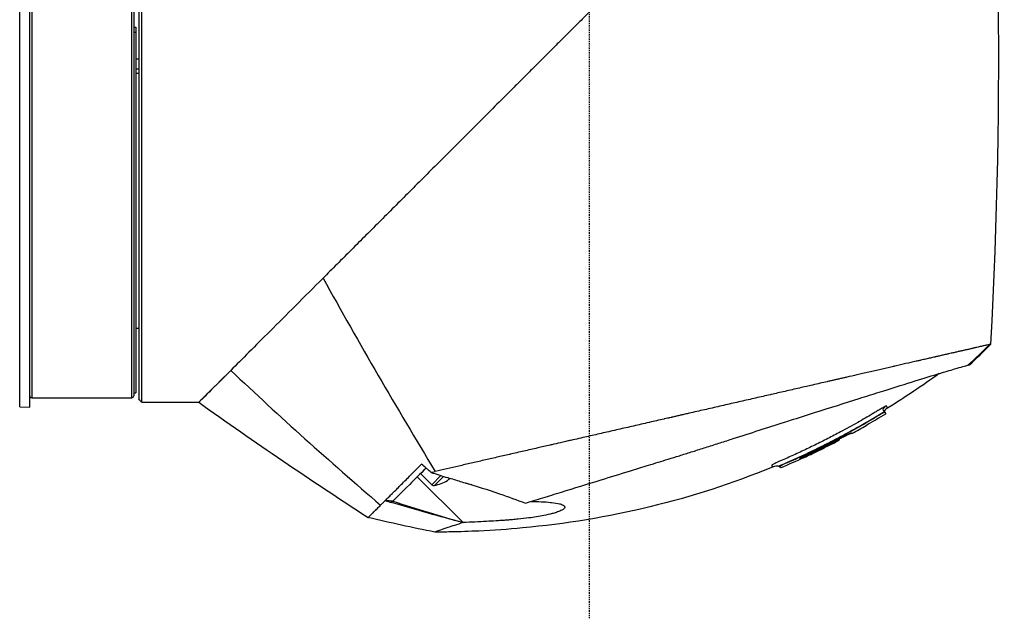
# Model space of a CAD drawing. Header units: millimetres. Extents: x 0 to 4378, y 0 to 2376.
# Tile 77 of 256: x 322 to 420, y 1567 to 1627. Entities that reach past the tile are written whole.
import ezdxf

# ---------------------------------------------------------------- set-up
doc = ezdxf.new("R2010")
doc.units = ezdxf.units.MM
doc.header["$LTSCALE"] = 0.2
doc.linetypes.add('CENTER2', pattern=[1.125, 0.75, -0.125, 0.125, -0.125])
doc.layers.add('02_Center Line', color=1, linetype='CENTER2')

# ---------------------------------------------------------------- blocks, each defined once
blk = doc.blocks.new('Blk$A23N0-7P24N')
for p, q in [((53.83, 953.05), (53.83, 1031.95)), ((54.83, 953.024), (54.83, 1031.976)), ((55.03, 1031.047), (55.03, 953.953)), ((65.03, 953.953), (65.03, 992.502)), ((65.23, 992.503), (65.23, 954.15)), ((65.73, 992.502), (65.73, 953.802)), ((66.03, 953.503), (66.03, 992.5)), ((65.23, 991), (65.43, 991)), ((65.43, 991), (65.43, 990.473)), ((65.43, 990.473), (65.23, 990.473)), ((65.43, 990.473), (65.43, 954.453)), ((65.43, 987.835), (65.73, 987.835)), ((65.43, 986.835), (65.73, 986.835)), ((65.73, 986.371), (65.43, 986.371)), ((65.43, 960.9), (65.73, 960.9)), ((74.92, 956.69), (71.73, 953.5)), ((65.23, 954.453), (65.43, 954.453)), ((54.83, 954.15), (54.83, 954.15)), ((55.03, 953.953), (65.03, 953.953)), ((65.23, 954.15), (65.23, 954.15)), ((66.03, 953.503), (68.73, 953.503)), ((68.73, 953.5), (68.73, 953.503)), ((68.73, 953.5), (71.73, 953.5)), ((53.83, 953.05), (54.83, 953.024)), ((140.232, 952.567), (140.233, 952.566)), ((140.232, 952.566), (140.266, 952.533)), ((140.233, 952.567), (140.266, 952.533)), ((140.266, 952.533), (140.266, 952.533)), ((135.689, 949.816), (135.69, 949.816)), ((104.865, 948.769), (104.865, 948.769)), ((104.865, 948.769), (104.865, 948.769)), ((105.314, 948.872), (105.314, 948.872)), ((101.69, 948.042), (101.691, 948.042)), ((96.639, 946.884), (96.64, 946.884)), ((97.074, 946.983), (97.074, 946.983)), ((98.124, 947.224), (98.124, 947.224)), ((129.81, 947.12), (129.762, 947.168)), ((129.88, 946.942), (129.832, 946.99)), ((98.133, 941.477), (93.558, 946.052)), ((95.01, 945.254), (93.885, 946.379)), ((95.01, 945.254), (95.926, 946.17)), ((95.27, 945.179), (96.18, 946.089)), ((96.572, 945.672), (96.705, 945.805)), ((96.705, 945.805), (96.795, 945.895)), ((90.354, 943.678), (90.354, 943.678)), ((91.118, 943.612), (91.118, 943.613)), ((91.118, 943.612), (91.118, 943.612)), ((98.134, 941.477), (98.133, 941.477)), ((98.134, 941.477), (98.133, 941.477))]:
    blk.add_line(p, q)
for centre, radius, start, end in [((111.895, 997.396), 54.489, 312.52119, 315.66089), ((55.03, 954.153), 0.2, 180.93128, 269.99764), ((65.03, 954.153), 0.2, 270.00236, 359.06872), ((138.381, 951.295), 0.111, 283.59471, 294.03018), ((94.168, 950.056), 5, 282.73147, 298.74049), ((95.208, 945.452), 0.28, 225.0007, 282.73147)]:
    blk.add_arc(centre, radius, start, end)
for centre, major_axis, ratio, start_param, end_param in [((-1142.208, 484.439), (-1240.381, -714.851), 0.515016, 2.818308, 2.907382), ((339.403, 1158.428), (138.941, -402.765), 0.733701, 4.946287, 4.999545), ((116.408, 992.718), (37.137, 35.832), 0.928375, 4.683112, 4.740828), ((352.242, 1275.863), (94.123, -424.671), 0.957702, 5.329188, 5.37619), ((336.052, 1323.727), (-374.415, 260.972), 0.996733, 1.559527, 1.604394), ((136.932, 950.538), (-0.105, -0.042), 0.999378, 1.164815, 1.570796), ((98.041, 1021.54), (-77.514, -23.711), 1, 1.703746, 1.753444), ((135.391, 949.712), (0.0462, -0.0887), 0.000253, 0.034601, 1.270082), ((135.574, 949.767), (-0.0966, -0.0799), 0.974264, 2.815419, 2.840637), ((94.495, 989.851), (-133.977, -141.894), 0.152694, 1.38463, 1.385581)]:
    blk.add_ellipse(centre, major_axis=major_axis, ratio=ratio, start_param=start_param, end_param=end_param)
for points, knots in [([(110.73, 992.5), (110.595, 992.365), (110.461, 992.231), (110.189, 991.959), (110.052, 991.822), (109.64, 991.41), (109.366, 991.136), (108.817, 990.587), (108.543, 990.313), (107.994, 989.765), (107.721, 989.491), (107.173, 988.943), (106.899, 988.669), (106.352, 988.122), (106.078, 987.848), (105.532, 987.302), (105.259, 987.029), (104.713, 986.483), (104.44, 986.21), (103.896, 985.666), (103.623, 985.393), (103.08, 984.85), (102.808, 984.578), (101.994, 983.764), (101.453, 983.223), (99.833, 981.604), (98.76, 980.531), (97.164, 978.934), (96.633, 978.403), (95.578, 977.348), (95.053, 976.823), (94.009, 975.779), (93.489, 975.259), (92.457, 974.227), (91.944, 973.714), (90.926, 972.696), (90.421, 972.191), (89.418, 971.188), (88.922, 970.692), (87.937, 969.707), (87.45, 969.22), (86.485, 968.255), (86.008, 967.778), (85.066, 966.837), (84.601, 966.371), (84.143, 965.913)], [0.653156, 0.653156, 0.653156, 0.653156, 0.6581633, 0.6581633, 0.6632653, 0.6632653, 0.6734694, 0.6734694, 0.6836735, 0.6836735, 0.6938776, 0.6938776, 0.7040816, 0.7040816, 0.7142857, 0.7142857, 0.7244898, 0.7244898, 0.7346939, 0.7346939, 0.744898, 0.744898, 0.755102, 0.755102, 0.7755102, 0.7755102, 0.8163265, 0.8163265, 0.8367347, 0.8367347, 0.8571429, 0.8571429, 0.877551, 0.877551, 0.8979592, 0.8979592, 0.9183673, 0.9183673, 0.9387755, 0.9387755, 0.9591837, 0.9591837, 0.9795918, 0.9795918, 1, 1, 1, 1]), ([(84.143, 965.913), (82.243, 964.014), (80.456, 962.226), (77.357, 959.127), (76.022, 957.792), (74.92, 956.69)], [0, 0, 0, 0, 0.965184, 0.965184, 1.865401, 1.865401, 1.865401, 1.865401]), ([(150.716, 959.274), (150.708, 959.272), (150.7, 959.27), (150.691, 959.268), (150.631, 959.255), (150.557, 959.238), (150.472, 959.218), (150.428, 959.208), (150.382, 959.198), (150.332, 959.186), (150.282, 959.175), (150.23, 959.163), (150.174, 959.15), (150.117, 959.137), (150.058, 959.124), (149.996, 959.109), (149.951, 959.099), (149.904, 959.088), (149.856, 959.077), (149.838, 959.073), (149.819, 959.069), (149.8, 959.065), (149.732, 959.049), (149.66, 959.032), (149.586, 959.016), (149.512, 958.998), (149.434, 958.981), (149.354, 958.962), (149.314, 958.953), (149.273, 958.944), (149.232, 958.934), (149.22, 958.932), (149.209, 958.929), (149.197, 958.926), (149.167, 958.919), (149.136, 958.912), (149.105, 958.905), (149.062, 958.895), (149.018, 958.885), (148.974, 958.875), (148.93, 958.865), (148.885, 958.855), (148.839, 958.844), (148.832, 958.843), (148.825, 958.841), (148.818, 958.839), (148.752, 958.824), (148.685, 958.809), (148.617, 958.793), (148.598, 958.789), (148.577, 958.784), (148.556, 958.779), (148.503, 958.767), (148.449, 958.755), (148.409, 958.746), (148.36, 958.734), (148.309, 958.723), (148.256, 958.711), (148.156, 958.688), (148.051, 958.664), (147.939, 958.638), (147.834, 958.614), (147.723, 958.588), (147.606, 958.562), (147.494, 958.536), (147.378, 958.51), (147.256, 958.482), (147.139, 958.455), (147.017, 958.427), (146.889, 958.398), (146.807, 958.379), (146.722, 958.359), (146.635, 958.339), (146.593, 958.33), (146.55, 958.32), (146.507, 958.31), (146.38, 958.281), (146.247, 958.25), (146.109, 958.219), (145.976, 958.188), (145.838, 958.157), (145.695, 958.124), (145.585, 958.099), (145.471, 958.073), (145.354, 958.046), (145.325, 958.039), (145.295, 958.032), (145.265, 958.025), (145.122, 957.993), (144.974, 957.959), (144.821, 957.924), (144.747, 957.907), (144.672, 957.889), (144.595, 957.872), (144.517, 957.854), (144.439, 957.836), (144.361, 957.818), (144.284, 957.8), (144.205, 957.783), (144.125, 957.764), (144.048, 957.746), (143.969, 957.728), (143.886, 957.709), (143.841, 957.699), (143.796, 957.689), (143.749, 957.678), (143.632, 957.651), (143.514, 957.624), (143.396, 957.597), (143.056, 957.519), (142.714, 957.441), (142.375, 957.363), (142.197, 957.322), (142.02, 957.282), (141.843, 957.241), (141.752, 957.22), (141.662, 957.2), (141.572, 957.179), (141.48, 957.158), (141.389, 957.137), (141.298, 957.116), (141.252, 957.106), (141.205, 957.095), (141.159, 957.085), (141.113, 957.074), (141.067, 957.063), (141.02, 957.053), (140.926, 957.031), (140.832, 957.01), (140.739, 956.988), (140.644, 956.967), (140.549, 956.945), (140.455, 956.923), (140.359, 956.901), (140.263, 956.879), (140.168, 956.857), (140.07, 956.835), (139.974, 956.813), (139.877, 956.791), (139.779, 956.768), (139.681, 956.746), (139.584, 956.724), (139.382, 956.677), (139.183, 956.632), (138.987, 956.587), (138.562, 956.489), (138.151, 956.395), (137.759, 956.306), (137.396, 956.222), (137.048, 956.143), (136.719, 956.067), (136.64, 956.049), (136.563, 956.031), (136.487, 956.014), (136.377, 955.989), (136.268, 955.964), (136.162, 955.94), (136.062, 955.917), (135.968, 955.895), (135.835, 955.865), (135.736, 955.842), (135.623, 955.816), (135.505, 955.789), (135.396, 955.764), (135.283, 955.738), (135.173, 955.713), (135.059, 955.687), (134.95, 955.662), (134.839, 955.636), (134.727, 955.611), (134.615, 955.585), (134.502, 955.559), (134.276, 955.507), (134.049, 955.455), (133.822, 955.403), (133.562, 955.344), (133.301, 955.284), (133.04, 955.224), (132.838, 955.178), (132.637, 955.132), (132.436, 955.086), (132.201, 955.032), (131.966, 954.978), (131.731, 954.924), (131.493, 954.87), (131.256, 954.815), (131.018, 954.761), (130.779, 954.706), (130.539, 954.651), (130.299, 954.596), (130.058, 954.541), (129.816, 954.485), (129.573, 954.43), (129.365, 954.382), (129.157, 954.334), (128.948, 954.287), (128.912, 954.278), (128.877, 954.27), (128.841, 954.262), (128.597, 954.206), (128.351, 954.15), (128.104, 954.093), (127.614, 953.981), (127.117, 953.867), (126.614, 953.752), (126.118, 953.638), (125.615, 953.523), (125.107, 953.407), (124.606, 953.292), (124.099, 953.176), (123.588, 953.058), (123.083, 952.943), (122.572, 952.826), (122.058, 952.708), (121.551, 952.592), (121.039, 952.474), (120.523, 952.356), (120.378, 952.323), (120.232, 952.29), (120.086, 952.256), (119.976, 952.231), (119.865, 952.205), (119.755, 952.18), (119.627, 952.151), (119.499, 952.121), (119.37, 952.092), (119.242, 952.063), (119.114, 952.033), (118.986, 952.004), (118.961, 951.998), (118.936, 951.993), (118.912, 951.987), (118.751, 951.95), (118.675, 951.933), (118.601, 951.916), (118.585, 951.912), (118.569, 951.908), (118.551, 951.905), (118.458, 951.883), (118.359, 951.861), (118.255, 951.837), (118.243, 951.834), (118.23, 951.831), (118.217, 951.828), (117.987, 951.775), (117.731, 951.717), (117.449, 951.652), (117.231, 951.602), (116.997, 951.548), (116.748, 951.491), (116.726, 951.486), (116.704, 951.481), (116.683, 951.476), (116.441, 951.421), (116.186, 951.363), (115.918, 951.301), (115.675, 951.245), (115.421, 951.187), (115.155, 951.126), (114.911, 951.07), (114.658, 951.012), (114.394, 950.952), (114.15, 950.896), (113.898, 950.838), (113.636, 950.778), (113.393, 950.722), (113.141, 950.665), (112.881, 950.605), (112.639, 950.55), (112.388, 950.492), (112.13, 950.433), (111.886, 950.377), (111.637, 950.32), (111.383, 950.262), (110.906, 950.153), (110.412, 950.04), (109.902, 949.923), (109.635, 949.861), (109.363, 949.799), (109.087, 949.736), (108.95, 949.704), (108.811, 949.673), (108.672, 949.641), (108.533, 949.609), (108.475, 949.596), (108.387, 949.576), (108.212, 949.536), (108.038, 949.496), (107.864, 949.456), (107.575, 949.39), (107.288, 949.324), (107.001, 949.259), (106.942, 949.245), (106.883, 949.231), (106.824, 949.218), (106.409, 949.123), (105.997, 949.028), (105.586, 948.935), (105.12, 948.828), (104.657, 948.722), (104.198, 948.616), (103.74, 948.512), (103.287, 948.408), (102.837, 948.305), (102.815, 948.3), (102.794, 948.295), (102.772, 948.29), (102.346, 948.192), (101.925, 948.096), (101.506, 948), (101.069, 947.899), (100.636, 947.8), (100.207, 947.702), (99.78, 947.604), (99.357, 947.507), (98.939, 947.411), (98.523, 947.316), (98.112, 947.221), (97.706, 947.128), (97.301, 947.036), (96.902, 946.944), (96.508, 946.854), (96.115, 946.764), (95.727, 946.675), (95.346, 946.587)], [0, 0, 0, 0, 0.0029583, 0.0029583, 0.0029583, 0.0235019, 0.0235019, 0.0235019, 0.0338791, 0.0338791, 0.0338791, 0.0443267, 0.0443267, 0.0443267, 0.0548446, 0.0548446, 0.0548446, 0.0625, 0.0625, 0.0625, 0.0654329, 0.0654329, 0.0654329, 0.076095, 0.076095, 0.076095, 0.0868338, 0.0868338, 0.0868338, 0.0922326, 0.0922326, 0.0922326, 0.09375, 0.09375, 0.09375, 0.097651, 0.097651, 0.097651, 0.1030884, 0.1030884, 0.1030884, 0.1085459, 0.1085459, 0.1085459, 0.109375, 0.109375, 0.109375, 0.1171875, 0.1171875, 0.1171875, 0.1194298, 0.1194298, 0.1194298, 0.125, 0.125, 0.125, 0.1319413, 0.1319413, 0.1319413, 0.1450515, 0.1450515, 0.1450515, 0.1574062, 0.1574062, 0.1574062, 0.1691221, 0.1691221, 0.1691221, 0.1802884, 0.1802884, 0.1802884, 0.1875, 0.1875, 0.1875, 0.1909755, 0.1909755, 0.1909755, 0.2012384, 0.2012384, 0.2012384, 0.2111247, 0.2111247, 0.2111247, 0.21875, 0.21875, 0.21875, 0.2206739, 0.2206739, 0.2206739, 0.2299151, 0.2299151, 0.2299151, 0.234375, 0.234375, 0.234375, 0.2389443, 0.2389443, 0.2389443, 0.2434158, 0.2434158, 0.2434158, 0.2477004, 0.2477004, 0.2477004, 0.25, 0.25, 0.25, 0.2557793, 0.2557793, 0.2557793, 0.2725112, 0.2725112, 0.2725112, 0.2812662, 0.2812662, 0.2812662, 0.285753, 0.285753, 0.285753, 0.2903181, 0.2903181, 0.2903181, 0.2926314, 0.2926314, 0.2926314, 0.294966, 0.294966, 0.294966, 0.2997017, 0.2997017, 0.2997017, 0.3045308, 0.3045308, 0.3045308, 0.3094593, 0.3094593, 0.3094593, 0.3144942, 0.3144942, 0.3144942, 0.319643, 0.319643, 0.319643, 0.3303181, 0.3303181, 0.3303181, 0.353505, 0.353505, 0.353505, 0.375, 0.375, 0.375, 0.3801112, 0.3801112, 0.3801112, 0.3875301, 0.3875301, 0.3875301, 0.3945603, 0.3945603, 0.3945603, 0.3998287, 0.3998287, 0.3998287, 0.4047446, 0.4047446, 0.4047446, 0.4098833, 0.4098833, 0.4098833, 0.4150718, 0.4150718, 0.4150718, 0.4255232, 0.4255232, 0.4255232, 0.4375, 0.4375, 0.4375, 0.4467433, 0.4467433, 0.4467433, 0.4575446, 0.4575446, 0.4575446, 0.4684572, 0.4684572, 0.4684572, 0.479457, 0.479457, 0.479457, 0.4905176, 0.4905176, 0.4905176, 0.5, 0.5, 0.5, 0.5016101, 0.5016101, 0.5016101, 0.5126585, 0.5126585, 0.5126585, 0.5345244, 0.5345244, 0.5345244, 0.5560934, 0.5560934, 0.5560934, 0.5773782, 0.5773782, 0.5773782, 0.5983907, 0.5983907, 0.5983907, 0.6191418, 0.6191418, 0.6191418, 0.625, 0.625, 0.625, 0.6294229, 0.6294229, 0.6294229, 0.6345403, 0.6345403, 0.6345403, 0.639641, 0.639641, 0.639641, 0.640625, 0.640625, 0.640625, 0.646999, 0.646999, 0.646999, 0.6484375, 0.6484375, 0.6484375, 0.65625, 0.65625, 0.65625, 0.6572024, 0.6572024, 0.6572024, 0.6742621, 0.6742621, 0.6742621, 0.6875, 0.6875, 0.6875, 0.6886427, 0.6886427, 0.6886427, 0.7013561, 0.7013561, 0.7013561, 0.7128406, 0.7128406, 0.7128406, 0.7233333, 0.7233333, 0.7233333, 0.7330091, 0.7330091, 0.7330091, 0.7420006, 0.7420006, 0.7420006, 0.7504104, 0.7504104, 0.7504104, 0.7583883, 0.7583883, 0.7583883, 0.7733901, 0.7733901, 0.7733901, 0.78125, 0.78125, 0.78125, 0.7851562, 0.7851562, 0.7851562, 0.7890625, 0.7890625, 0.7890625, 0.796875, 0.796875, 0.796875, 0.8098264, 0.8098264, 0.8098264, 0.8125, 0.8125, 0.8125, 0.8312976, 0.8312976, 0.8312976, 0.8526789, 0.8526789, 0.8526789, 0.8739722, 0.8739722, 0.8739722, 0.875, 0.875, 0.875, 0.8951775, 0.8951775, 0.8951775, 0.9162962, 0.9162962, 0.9162962, 0.9373332, 0.9373332, 0.9373332, 0.9582931, 0.9582931, 0.9582931, 0.9791806, 0.9791806, 0.9791806, 1, 1, 1, 1]), ([(150.716, 959.274), (150.735, 959.279), (150.753, 959.284), (150.768, 959.288), (150.79, 959.294), (150.809, 959.299), (150.824, 959.304), (150.839, 959.308), (150.85, 959.311), (150.857, 959.313), (150.865, 959.316), (150.869, 959.317), (150.869, 959.317)], [0.0000034, 0.0000034, 0.0000034, 0.0000034, 0.1913145, 0.1913145, 0.1913145, 0.4608763, 0.4608763, 0.4608763, 0.7304382, 0.7304382, 0.7304382, 1, 1, 1, 1]), ([(74.92, 956.69), (73.898, 955.668), (73.085, 954.855), (72.005, 953.775), (71.73, 953.5), (71.73, 953.5)], [0, 0, 0, 0, 0.832441, 0.832441, 1.636134, 1.636134, 1.636134, 1.636134]), ([(104.36, 943.41), (104.639, 943.496), (104.925, 943.585), (105.505, 943.764), (105.801, 943.855), (106.7, 944.134), (107.319, 944.325), (109.224, 944.914), (110.56, 945.326), (112.862, 946.037), (113.804, 946.328), (115.312, 946.794), (115.87, 946.966), (117.069, 947.336), (117.715, 947.535), (118.728, 947.849), (119.099, 947.963), (119.654, 948.135), (119.843, 948.194), (120.433, 948.378), (120.836, 948.504), (121.668, 948.765), (122.099, 948.902), (122.968, 949.178), (123.404, 949.317), (124.267, 949.594), (124.697, 949.733), (126.87, 950.432), (128.579, 950.98), (130.441, 951.574), (130.645, 951.639), (131.66, 951.962), (132.457, 952.216), (134.808, 952.964), (136.31, 953.44), (138.059, 953.992), (138.396, 954.099), (138.889, 954.254), (139.051, 954.305), (139.54, 954.459), (139.868, 954.562), (140.32, 954.704), (140.463, 954.749), (142.829, 955.49), (144.662, 956.058), (146.191, 956.518), (146.353, 956.567), (146.778, 956.694), (147.025, 956.766), (147.58, 956.928), (147.86, 957.007), (148.305, 957.13), (148.47, 957.174), (148.569, 957.206)], [0.000085, 0.000085, 0.000085, 0.000085, 0.1171, 0.1171, 0.234309, 0.234309, 0.468738, 0.468738, 0.937843, 0.937843, 1.250867, 1.250867, 1.430818, 1.430818, 1.647159, 1.647159, 1.768636, 1.768636, 1.831298, 1.831298, 1.965652, 1.965652, 2.108441, 2.108441, 2.254297, 2.254297, 2.39965, 2.39965, 2.991052, 2.991052, 3.063737, 3.063737, 3.354326, 3.354326, 3.938967, 3.938967, 4.081385, 4.081385, 4.151443, 4.151443, 4.294438, 4.294438, 4.363906, 4.363906, 5.442802, 5.442802, 5.577409, 5.577409, 5.813343, 5.813343, 6.168091, 6.168091, 6.521661, 6.521661, 6.521661, 6.521661]), ([(148.722, 957.237), (148.722, 957.236), (148.709, 957.233), (148.659, 957.222), (148.624, 957.213), (148.584, 957.208)], [0.0009307, 0.0009307, 0.0009307, 0.0009307, 0.1473353, 0.1473353, 0.2790909, 0.2790909, 0.2790909, 0.2790909]), ([(66.03, 953.503), (66.029, 953.504), (66.028, 953.505), (66.027, 953.506), (65.963, 953.57), (65.894, 953.639), (65.794, 953.738), (65.761, 953.771), (65.73, 953.802)], [-0.00045261, -0.00045261, -0.00045261, -0.00045261, 0, 0, 0, 0.0270115, 0.0270115, 0.04126498, 0.04126498, 0.04126498, 0.04126498]), ([(139.73, 952.758), (139.71, 952.745), (139.689, 952.733), (139.639, 952.702), (139.608, 952.684), (139.518, 952.629), (139.457, 952.592), (139.275, 952.483), (139.154, 952.41), (138.546, 952.048), (138.056, 951.764), (136.993, 951.161), (136, 950.614), (134.582, 949.871), (133.284, 949.22), (132.416, 948.805), (131.543, 948.397), (131.105, 948.197), (130.445, 947.903), (130.224, 947.806), (129.948, 947.686), (129.893, 947.662), (129.783, 947.614), (129.727, 947.59), (129.578, 947.525), (129.471, 947.476), (129.373, 947.43), (129.36, 947.424)], [0.020131, 0.020131, 0.020131, 0.020131, 0.0217716, 0.0217716, 0.0241907, 0.0241907, 0.0290289, 0.0290289, 0.0387051, 0.0387051, 0.0774103, 0.0774103, 0.1223109, 0.1548206, 0.1873303, 0.21984, 0.21984, 0.2523497, 0.2523497, 0.2686046, 0.2686046, 0.2726683, 0.2726683, 0.276732, 0.276732, 0.2837049, 0.2848594, 0.2848594, 0.2848594, 0.2848594]), ([(130.059, 947.271), (131.776, 947.993), (133.458, 948.791), (136.769, 950.505), (138.395, 951.42), (139.983, 952.41)], [-1.123049, -1.123049, -1.123049, -1.123049, -0.564293, -0.564293, -0.00297, -0.00297, -0.00297, -0.00297]), ([(135.484, 949.883), (135.679, 949.985), (135.873, 950.088), (136.067, 950.192), (136.613, 950.484), (137.153, 950.782), (137.692, 951.086), (138.155, 951.348), (138.616, 951.614), (139.075, 951.885), (139.19, 951.953), (139.304, 952.021), (139.418, 952.09), (139.475, 952.124), (139.533, 952.158), (139.59, 952.192), (139.618, 952.209), (139.647, 952.227), (139.675, 952.244), (139.704, 952.261), (139.732, 952.278), (139.761, 952.295), (139.818, 952.33), (139.875, 952.365), (139.932, 952.399), (139.946, 952.407), (139.96, 952.415), (139.983, 952.41)], [0.5418395, 0.5418395, 0.5418395, 0.5418395, 0.6003071, 0.6003071, 0.6003071, 0.7649781, 0.7649781, 0.7649781, 0.9069275, 0.9069275, 0.9069275, 0.9424149, 0.9424149, 0.9424149, 0.9601586, 0.9601586, 0.9601586, 0.9690304, 0.9690304, 0.9690304, 0.9779023, 0.9779023, 0.9779023, 0.995646, 0.995646, 0.995646, 1, 1, 1, 1]), ([(140.356, 953.097), (140.341, 953.09), (140.324, 953.083), (140.287, 953.065), (140.267, 953.056), (140.203, 953.024), (140.155, 952.999), (140.077, 952.957), (140.05, 952.942), (139.995, 952.912), (139.967, 952.896), (139.88, 952.846), (139.82, 952.811), (139.75, 952.769), (139.74, 952.764), (139.73, 952.758)], [0, 0, 0, 0, 0.00241907, 0.00241907, 0.00483814, 0.00483814, 0.00967629, 0.00967629, 0.01209536, 0.01209536, 0.01451443, 0.01451443, 0.01935257, 0.01935257, 0.02013105, 0.02013105, 0.02013105, 0.02013105]), ([(139.983, 952.41), (140.004, 952.4), (140.015, 952.406), (140.044, 952.424), (140.063, 952.434), (140.098, 952.455), (140.115, 952.464), (140.148, 952.482), (140.164, 952.491), (140.193, 952.506), (140.207, 952.512), (140.232, 952.524), (140.243, 952.528), (140.26, 952.534), (140.265, 952.534), (140.266, 952.533)], [-0.04761423, -0.04761423, -0.04761423, -0.04761423, -0.04373882, -0.04373882, -0.03722901, -0.03722901, -0.0308253, -0.0308253, -0.02397522, -0.02397522, -0.01710589, -0.01710589, -0.00899099, -0.00899099, -0.0000103, -0.0000103, -0.0000103, -0.0000103]), ([(140.136, 952.728), (140.138, 952.71), (140.139, 952.712), (140.144, 952.692), (140.148, 952.68), (140.157, 952.661), (140.161, 952.653), (140.17, 952.637), (140.174, 952.631), (140.178, 952.625), (140.179, 952.624), (140.18, 952.623)], [0.53294687, 0.53294687, 0.53294687, 0.53294687, 0.53649303, 0.53649303, 0.54182978, 0.54182978, 0.54684597, 0.54684597, 0.55419416, 0.55419416, 0.55803962, 0.55803962, 0.55803962, 0.55803962]), ([(140.183, 952.618), (140.184, 952.617), (140.185, 952.616), (140.186, 952.615), (140.186, 952.615), (140.187, 952.613), (140.188, 952.613), (140.19, 952.61), (140.191, 952.609), (140.193, 952.607), (140.194, 952.606), (140.195, 952.604), (140.197, 952.602), (140.2, 952.599), (140.201, 952.597), (140.206, 952.593), (140.209, 952.59), (140.218, 952.58), (140.224, 952.573), (140.231, 952.567)], [0, 0, 0, 0, 0.00147359, 0.00147359, 0.00345446, 0.00345446, 0.00642925, 0.00642925, 0.00744408, 0.00744408, 0.00794283, 0.00794283, 0.00859463, 0.00859463, 0.00932768, 0.00932768, 0.01061078, 0.01061078, 0.01338462, 0.01338462, 0.01338462, 0.01338462]), ([(140.543, 952.917), (140.474, 952.875), (140.407, 952.829), (140.315, 952.743), (140.285, 952.71), (140.248, 952.649), (140.236, 952.625), (140.227, 952.591), (140.226, 952.582), (140.224, 952.573)], [0, 0, 0, 0, 0.02416012, 0.02416012, 0.03762758, 0.03762758, 0.04540841, 0.04540841, 0.04812555, 0.04812555, 0.04812555, 0.04812555]), ([(140.543, 952.917), (140.476, 952.876), (140.41, 952.83), (140.32, 952.748), (140.29, 952.715), (140.253, 952.658), (140.241, 952.636), (140.23, 952.601), (140.226, 952.588), (140.225, 952.574), (140.224, 952.574), (140.224, 952.573)], [0, 0, 0, 0, 0.02371866, 0.02371866, 0.0367392, 0.0367392, 0.04404565, 0.04404565, 0.04801797, 0.04801797, 0.04814154, 0.04814154, 0.04814154, 0.04814154]), ([(140.543, 952.917), (140.543, 952.917), (140.534, 952.938), (140.518, 952.979), (140.51, 952.999), (140.5, 953.024), (140.487, 953.054), (140.481, 953.069), (140.475, 953.085), (140.468, 953.103), (140.465, 953.111), (140.468, 953.124), (140.453, 953.127), (140.44, 953.129), (140.404, 953.117), (140.356, 953.097)], [0.0008851, 0.0008851, 0.0008851, 0.0008851, 0.5030125, 0.5030125, 0.5030125, 0.7545188, 0.7545188, 0.7545188, 0.880272, 0.880272, 0.880272, 0.9431485, 0.9431485, 0.9431485, 1, 1, 1, 1]), ([(135.408, 949.687), (135.532, 949.752), (135.656, 949.816), (135.904, 949.943), (136.027, 950.004), (136.278, 950.129), (136.402, 950.189), (136.652, 950.308), (136.765, 950.36), (136.886, 950.41), (136.918, 950.423), (136.961, 950.436), (136.972, 950.437), (136.974, 950.434)], [0.0000406, 0.0000406, 0.0000406, 0.0000406, 0.0421425, 0.0421425, 0.0860605, 0.0860605, 0.137567, 0.137567, 0.2037103, 0.2037103, 0.2390992, 0.2390992, 0.2727536, 0.2727536, 0.2727536, 0.2727536]), ([(136.939, 950.428), (136.939, 950.428), (136.939, 950.428), (136.933, 950.427), (136.922, 950.423), (136.885, 950.41), (136.853, 950.397), (136.813, 950.379)], [0.02267471, 0.02267471, 0.02267471, 0.02267471, 0.02788177, 0.02788177, 0.04687274, 0.04687274, 0.07771633, 0.07771633, 0.07771633, 0.07771633]), ([(136.992, 950.396), (136.991, 950.395), (136.99, 950.395), (136.989, 950.394), (136.982, 950.391), (136.972, 950.388), (136.951, 950.385), (136.941, 950.385), (136.919, 950.389), (136.906, 950.393), (136.889, 950.402), (136.885, 950.405), (136.881, 950.408)], [-0.000536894, -0.000536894, -0.000536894, -0.000536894, 0, 0, 0, 0.002732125, 0.002732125, 0.004950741, 0.004950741, 0.0077389, 0.0077389, 0.008734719, 0.008734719, 0.008734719, 0.008734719]), ([(136.974, 950.434), (136.979, 950.424), (136.982, 950.416), (136.988, 950.403), (136.99, 950.398), (136.992, 950.396)], [0.000032, 0.000032, 0.000032, 0.000032, 0.0927708, 0.0927708, 0.18553, 0.18553, 0.18553, 0.18553]), ([(136.992, 950.396), (137.234, 950.528), (137.473, 950.66), (137.95, 950.927), (138.188, 951.061), (138.424, 951.197)], [0, 0, 0, 0, 0.082192, 0.082192, 0.1640166, 0.1640166, 0.1640166, 0.1640166]), ([(131.795, 947.918), (132.404, 948.197), (133.009, 948.484), (134.213, 949.074), (134.812, 949.377), (135.408, 949.687)], [0.0005591, 0.0005591, 0.0005591, 0.0005591, 0.2015119, 0.2015119, 0.4030027, 0.4030027, 0.4030027, 0.4030027]), ([(132.506, 948.398), (132.904, 948.586), (133.302, 948.779), (133.697, 948.973), (134.092, 949.168), (134.484, 949.366), (134.879, 949.569), (135.08, 949.672), (135.282, 949.777), (135.484, 949.883)], [0.2426231, 0.2426231, 0.2426231, 0.2426231, 0.3618511, 0.3618511, 0.3618511, 0.4810791, 0.4810791, 0.4810791, 0.5418395, 0.5418395, 0.5418395, 0.5418395]), ([(133.407, 948.55), (133.784, 948.732), (134.159, 948.918), (134.908, 949.294), (135.281, 949.486), (135.654, 949.681)], [0.0000473, 0.0000473, 0.0000473, 0.0000473, 0.1257255, 0.1257255, 0.2514933, 0.2514933, 0.2514933, 0.2514933]), ([(135.636, 949.718), (135.635, 949.722), (135.587, 949.7), (135.492, 949.652), (135.475, 949.643), (135.457, 949.633), (135.437, 949.623)], [0, 0, 0, 0, 0.8494034, 0.8494034, 0.8494034, 0.9999987, 0.9999987, 0.9999987, 0.9999987]), ([(135.654, 949.681), (135.655, 949.685), (135.653, 949.689), (135.648, 949.702), (135.645, 949.71), (135.636, 949.718)], [0, 0, 0, 0, 0.0929768, 0.0929768, 0.1858807, 0.1858807, 0.1858807, 0.1858807]), ([(135.691, 949.813), (135.692, 949.809), (135.694, 949.804), (135.698, 949.788), (135.699, 949.775), (135.697, 949.748), (135.693, 949.733), (135.678, 949.704), (135.669, 949.694), (135.66, 949.685), (135.657, 949.682), (135.654, 949.681)], [-0.01277486, -0.01277486, -0.01277486, -0.01277486, -0.01199353, -0.01199353, -0.00961863, -0.00961863, -0.00646466, -0.00646466, -0.00304228, -0.00304228, -0.00166631, -0.00166631, -0.00166631, -0.00166631]), ([(136.722, 950.34), (136.533, 950.254), (136.253, 950.119), (135.931, 949.956), (135.92, 949.95), (135.909, 949.945), (135.897, 949.939)], [0.354151, 0.354151, 0.354151, 0.354151, 0.7810501, 0.7810501, 0.7810501, 0.7957089, 0.7957089, 0.7957089, 0.7957089]), ([(130.059, 947.271), (130.067, 947.293), (130.081, 947.3), (130.095, 947.306), (130.11, 947.312), (130.124, 947.318), (130.138, 947.324), (130.225, 947.362), (130.312, 947.4), (130.399, 947.438), (130.449, 947.46), (130.499, 947.482), (130.55, 947.504), (130.6, 947.527), (130.651, 947.549), (130.701, 947.571), (130.903, 947.661), (131.104, 947.751), (131.305, 947.842), (131.707, 948.024), (132.107, 948.209), (132.506, 948.398)], [0, 0, 0, 0, 0.0041671, 0.0041671, 0.0041671, 0.0084012, 0.0084012, 0.0084012, 0.0339741, 0.0339741, 0.0339741, 0.0488776, 0.0488776, 0.0488776, 0.0637811, 0.0637811, 0.0637811, 0.1233951, 0.1233951, 0.1233951, 0.2426231, 0.2426231, 0.2426231, 0.2426231]), ([(129.36, 947.424), (129.346, 947.418), (129.32, 947.405), (129.295, 947.393), (129.258, 947.375), (129.234, 947.363), (129.166, 947.329), (129.127, 947.308), (129.076, 947.28), (129.061, 947.271), (129.047, 947.263)], [0.28485944, 0.28485944, 0.28485944, 0.28485944, 0.28601394, 0.28716845, 0.28716845, 0.28947746, 0.28947746, 0.29409549, 0.29409549, 0.29639219, 0.29639219, 0.29639219, 0.29639219]), ([(131.817, 947.854), (131.817, 947.863), (131.813, 947.873), (131.804, 947.893), (131.8, 947.905), (131.795, 947.918)], [0.0004376, 0.0004376, 0.0004376, 0.0004376, 0.0753404, 0.0753404, 0.1502061, 0.1502061, 0.1502061, 0.1502061]), ([(90.354, 943.678), (90.465, 943.787), (90.582, 943.905), (90.699, 944.022), (90.703, 944.026), (90.707, 944.03), (90.711, 944.034), (90.772, 944.095), (90.833, 944.156), (90.893, 944.216), (90.954, 944.277), (91.003, 944.326), (91.075, 944.398), (91.078, 944.401), (91.082, 944.405), (91.086, 944.409), (91.225, 944.548), (91.366, 944.689), (91.507, 944.83), (91.613, 944.936), (91.721, 945.044), (91.821, 945.144), (91.859, 945.182), (91.9, 945.223), (91.949, 945.272), (92.271, 945.595), (92.594, 945.917), (92.912, 946.235), (93.279, 946.602), (93.639, 946.962), (93.986, 947.309)], [0.0000003, 0.0000003, 0.0000003, 0.0000003, 0.1209547, 0.1209547, 0.1209547, 0.125, 0.125, 0.125, 0.1875, 0.1875, 0.1875, 0.25, 0.25, 0.25, 0.253341, 0.253341, 0.253341, 0.375, 0.375, 0.375, 0.4671147, 0.4671147, 0.4671147, 0.5020633, 0.5020633, 0.5020633, 0.7331776, 0.7331776, 0.7331776, 1, 1, 1, 1]), ([(94.431, 946.925), (93.848, 946.343), (93.297, 945.791), (91.823, 944.317), (91.379, 943.873), (91.118, 943.613)], [-0.4243353, -0.4243353, -0.4243353, -0.4243353, -0.280239, -0.280239, -0.000038, -0.000038, -0.000038, -0.000038]), ([(94.932, 946.492), (94.814, 946.594), (94.693, 946.698), (94.538, 946.833), (94.51, 946.857), (94.301, 947.037), (94.144, 947.173), (93.986, 947.309)], [-0.1442712, -0.1442712, -0.1442712, -0.1442712, -0.0828075, -0.0828075, -0.0625709, -0.0625709, 0, 0, 0, 0]), ([(94.932, 946.492), (94.975, 946.502), (95.018, 946.512), (95.156, 946.544), (95.251, 946.566), (95.346, 946.587)], [0, 0, 0, 0, 0.314387, 0.314387, 1, 1, 1, 1]), ([(129.039, 947.023), (121.131, 943.736), (112.605, 941.728), (102.622, 940.803), (101.163, 940.702), (98.767, 940.588), (97.83, 940.557), (96.366, 940.529), (95.815, 940.522), (95.313, 940.52)], [0, 0, 0, 0, 2.569331, 2.569331, 3.00772, 3.00772, 3.288964, 3.288964, 3.44701, 3.44701, 3.44701, 3.44701]), ([(129.047, 947.263), (129.047, 947.263), (129.047, 947.263), (129.034, 947.255), (129.022, 947.248), (128.991, 947.227), (128.978, 947.217), (128.965, 947.201), (128.969, 947.198), (128.972, 947.189), (128.974, 947.185), (128.979, 947.173), (128.982, 947.165), (128.997, 947.128), (129.007, 947.103), (129.023, 947.063), (129.035, 947.033), (129.039, 947.023), (129.039, 947.023)], [0.2963922, 0.2963922, 0.2963922, 0.2963922, 0.2964045, 0.2964045, 0.2987135, 0.2987135, 0.3033315, 0.3033315, 0.3079496, 0.3079496, 0.3125676, 0.3125676, 0.3218037, 0.3218037, 0.3587479, 0.3587479, 0.395693, 0.4325643, 0.4325643, 0.4325643, 0.4325643]), ([(129.832, 946.99), (129.831, 946.991), (129.83, 946.992), (129.826, 946.996), (129.822, 946.999), (129.809, 947.012), (129.798, 947.021), (129.755, 947.055), (129.718, 947.076), (129.634, 947.11), (129.585, 947.12), (129.482, 947.13), (129.427, 947.127), (129.296, 947.109), (129.22, 947.089), (129.11, 947.051), (129.075, 947.037), (129.039, 947.023)], [0, 0, 0, 0, 0.00045833, 0.00045833, 0.00183342, 0.00183342, 0.00596206, 0.00596206, 0.01845291, 0.01845291, 0.03309973, 0.03309973, 0.04951309, 0.04951309, 0.0728411, 0.0728411, 0.08427499, 0.08427499, 0.08427499, 0.08427499]), ([(129.832, 946.99), (129.832, 946.99), (129.83, 946.994), (129.827, 947.003), (129.823, 947.012), (129.818, 947.025), (129.811, 947.043), (129.804, 947.06), (129.795, 947.083), (129.784, 947.109), (129.782, 947.116), (129.779, 947.123), (129.776, 947.13), (129.774, 947.133), (129.773, 947.137), (129.771, 947.141), (129.77, 947.145), (129.768, 947.148), (129.767, 947.152), (129.765, 947.156), (129.764, 947.16), (129.762, 947.164), (129.762, 947.165), (129.761, 947.166), (129.762, 947.167)], [0.5002834, 0.5002834, 0.5002834, 0.5002834, 0.6369097, 0.6369097, 0.6369097, 0.7738261, 0.7738261, 0.7738261, 0.9107393, 0.9107393, 0.9107393, 0.9449675, 0.9449675, 0.9449675, 0.9620817, 0.9620817, 0.9620817, 0.9791958, 0.9791958, 0.9791958, 0.99631, 0.99631, 0.99631, 1, 1, 1, 1]), ([(129.809, 947.119), (129.808, 947.121), (129.812, 947.125), (129.831, 947.139), (129.847, 947.148), (129.892, 947.172), (129.921, 947.186), (129.975, 947.212), (129.999, 947.223), (130.038, 947.241), (130.052, 947.247), (130.059, 947.271)], [-0.04954275, -0.04954275, -0.04954275, -0.04954275, -0.03944797, -0.03944797, -0.02810626, -0.02810626, -0.0163265, -0.0163265, -0.00795271, -0.00795271, -0.00315924, -0.00315924, -0.00315924, -0.00315924]), ([(98.992, 945.233), (98.979, 945.237), (98.923, 945.253), (98.781, 945.294), (98.728, 945.31), (98.586, 945.352), (98.467, 945.387), (98.151, 945.481), (97.941, 945.544), (97.312, 945.734), (96.894, 945.864), (96.476, 945.995)], [-0.2828438, -0.2828438, -0.2828438, -0.2828438, -0.2499483, -0.2499483, -0.2305753, -0.2305753, -0.1974201, -0.1974201, -0.1316353, -0.1316353, 0, 0, 0, 0]), ([(98.992, 945.233), (99.459, 945.098), (100.428, 944.817), (102.649, 944.056), (103.506, 943.741), (104.36, 943.41)], [0.0000014, 0.0000014, 0.0000014, 0.0000014, 0.145974, 0.145974, 0.2389233, 0.2389233, 0.2389233, 0.2389233]), ([(89.89, 943.215), (89.957, 943.288), (90.033, 943.362), (90.15, 943.477), (90.19, 943.516), (90.251, 943.576), (90.273, 943.596), (90.313, 943.636), (90.333, 943.657), (90.354, 943.678)], [-0.1855372, -0.1855372, -0.1855372, -0.1855372, -0.0936486, -0.0936486, -0.0476614, -0.0476614, -0.0243489, -0.0243489, -0.0000026, -0.0000026, -0.0000026, -0.0000026]), ([(90.355, 943.677), (90.448, 943.649), (90.555, 943.616), (90.777, 943.548), (90.883, 943.516), (90.989, 943.484)], [-0.07006072, -0.07006072, -0.07006072, -0.07006072, -0.03326123, -0.03326123, -0.00000359, -0.00000359, -0.00000359, -0.00000359]), ([(98.121, 941.48), (96.962, 941.779), (95.806, 942.091), (93.428, 942.757), (92.206, 943.114), (90.989, 943.484)], [0.0012896, 0.0012896, 0.0012896, 0.0012896, 0.3611755, 0.3611755, 0.7435621, 0.7435621, 0.7435621, 0.7435621]), ([(104.936, 943.588), (105.303, 943.585), (105.638, 943.576), (105.942, 943.562), (106.291, 943.546), (106.6, 943.523), (106.869, 943.495), (106.901, 943.492), (106.931, 943.488), (106.962, 943.485), (107.286, 943.448), (107.551, 943.403), (107.757, 943.351), (107.779, 943.345), (107.8, 943.339), (107.82, 943.334), (107.898, 943.312), (107.95, 943.296), (108.024, 943.266), (108.06, 943.251), (108.093, 943.236), (108.121, 943.221), (108.162, 943.199), (108.196, 943.177), (108.222, 943.154), (108.25, 943.131), (108.269, 943.107), (108.281, 943.082), (108.293, 943.057), (108.298, 943.032), (108.295, 943.005), (108.29, 942.956), (108.259, 942.904), (108.196, 942.848), (108.193, 942.846), (108.19, 942.843), (108.187, 942.84), (108.119, 942.782), (108.021, 942.724), (107.899, 942.667), (107.774, 942.608), (107.623, 942.55), (107.451, 942.494), (107.32, 942.451), (107.177, 942.409), (107.023, 942.368), (106.764, 942.299), (106.49, 942.237), (106.206, 942.181), (105.729, 942.087), (105.227, 942.008), (104.69, 941.939), (104.351, 941.895), (103.997, 941.855), (103.622, 941.818), (103.44, 941.8), (103.255, 941.783), (103.065, 941.766), (103.022, 941.762), (102.979, 941.758), (102.936, 941.755), (102.911, 941.752), (102.886, 941.75), (102.86, 941.748), (102.793, 941.742), (102.724, 941.737), (102.656, 941.731), (102.521, 941.72), (102.385, 941.71), (102.246, 941.7), (102.055, 941.686), (101.861, 941.673), (101.663, 941.66), (101.581, 941.654), (101.502, 941.649), (101.425, 941.644), (101.082, 941.623), (100.774, 941.605), (100.466, 941.587), (99.71, 941.545), (98.933, 941.509), (98.134, 941.477)], [0.0079232, 0.0079232, 0.0079232, 0.0079232, 0.0623731, 0.0623731, 0.0623731, 0.125, 0.125, 0.125, 0.1322831, 0.1322831, 0.1322831, 0.2104523, 0.2104523, 0.2104523, 0.21875, 0.21875, 0.21875, 0.25, 0.25, 0.25, 0.2650258, 0.2650258, 0.2650258, 0.2869807, 0.2869807, 0.2869807, 0.3096198, 0.3096198, 0.3096198, 0.3324926, 0.3324926, 0.3324926, 0.375, 0.375, 0.375, 0.377008, 0.377008, 0.377008, 0.4209583, 0.4209583, 0.4209583, 0.4658488, 0.4658488, 0.4658488, 0.5, 0.5, 0.5, 0.5570423, 0.5570423, 0.5570423, 0.6531606, 0.6531606, 0.6531606, 0.713949, 0.713949, 0.713949, 0.7433861, 0.7433861, 0.7433861, 0.75, 0.75, 0.75, 0.7538893, 0.7538893, 0.7538893, 0.7642392, 0.7642392, 0.7642392, 0.7845225, 0.7845225, 0.7845225, 0.8125, 0.8125, 0.8125, 0.8239875, 0.8239875, 0.8239875, 0.875, 0.875, 0.875, 0.9999931, 0.9999931, 0.9999931, 0.9999931]), ([(88.656, 941.98), (88.656, 941.98), (88.659, 941.982), (88.663, 941.987), (88.667, 941.992), (88.673, 941.998), (88.681, 942.006), (88.683, 942.008), (88.684, 942.009), (88.685, 942.01), (88.702, 942.028), (88.726, 942.053), (88.758, 942.085), (88.763, 942.091), (88.769, 942.096), (88.775, 942.102), (88.805, 942.134), (88.842, 942.171), (88.885, 942.214), (88.897, 942.227), (88.91, 942.24), (88.924, 942.253), (88.965, 942.295), (89.012, 942.341), (89.063, 942.392), (89.085, 942.415), (89.108, 942.438), (89.133, 942.462), (89.181, 942.511), (89.234, 942.563), (89.29, 942.619), (89.325, 942.654), (89.362, 942.69), (89.399, 942.728), (89.452, 942.781), (89.508, 942.836), (89.566, 942.894), (89.617, 942.944), (89.669, 942.996), (89.723, 943.05), (89.777, 943.103), (89.833, 943.158), (89.89, 943.215)], [0, 0, 0, 0, 0.075792, 0.075792, 0.075792, 0.142857, 0.142857, 0.142857, 0.153348, 0.153348, 0.153348, 0.285714, 0.285714, 0.285714, 0.308463, 0.308463, 0.308463, 0.428571, 0.428571, 0.428571, 0.463603, 0.463603, 0.463603, 0.571429, 0.571429, 0.571429, 0.618752, 0.618752, 0.618752, 0.714286, 0.714286, 0.714286, 0.773909, 0.773909, 0.773909, 0.857143, 0.857143, 0.857143, 0.929077, 0.929077, 0.929077, 1, 1, 1, 1]), ([(98.134, 941.477), (97.519, 941.277), (97.007, 941.107), (96.461, 940.923), (96.334, 940.88), (96.15, 940.817), (96.087, 940.796), (95.814, 940.701), (95.649, 940.643), (95.472, 940.579), (95.425, 940.562), (95.372, 940.542), (95.358, 940.537), (95.34, 940.531), (95.335, 940.529), (95.327, 940.526), (95.323, 940.524), (95.315, 940.521), (95.313, 940.52), (95.313, 940.52)], [0.000015, 0.000015, 0.000015, 0.000015, 0.417477, 0.417477, 0.55916, 0.55916, 0.64057, 0.64057, 0.932209, 0.932209, 1.07872, 1.07872, 1.151956, 1.151956, 1.188081, 1.188081, 1.22311, 1.22311, 1.286545, 1.286545, 1.286545, 1.286545])]:
    blk.add_open_spline(points, degree=3, knots=knots)
for points in [[(145.71, 956.373), (144.031, 955.159), (142.306, 954.005), (140.543, 952.917)], [(140.348, 952.329), (139.713, 951.942), (139.072, 951.563), (138.426, 951.193)], [(139.983, 952.41), (140.108, 952.503), (140.224, 952.574), (140.232, 952.566)], [(140.182, 952.621), (140.035, 952.815), (140.167, 952.956), (140.356, 953.097)], [(140.183, 952.618), (140.183, 952.619), (140.182, 952.62), (140.182, 952.621)], [(140.233, 952.566), (140.233, 952.566), (140.232, 952.566), (140.232, 952.567)], [(140.232, 952.567), (140.232, 952.567), (140.232, 952.567), (140.232, 952.567)], [(140.266, 952.533), (140.318, 952.399), (140.348, 952.329), (140.348, 952.329)], [(140.543, 952.917), (140.543, 952.917), (140.543, 952.917), (140.543, 952.917)], [(136.992, 950.396), (136.992, 950.395), (136.991, 950.395), (136.991, 950.395)], [(138.424, 951.197), (138.425, 951.195), (138.426, 951.193), (138.426, 951.193)], [(135.636, 949.718), (135.673, 949.738), (135.69, 949.781), (135.686, 949.82)], [(135.687, 949.831), (135.688, 949.828), (135.688, 949.824), (135.689, 949.821)], [(132.135, 947.944), (132.43, 948.081), (132.908, 948.309), (133.407, 948.55)], [(132.135, 947.944), (131.388, 947.599), (130.636, 947.265), (129.88, 946.942)], [(131.817, 947.853), (131.818, 947.854), (131.818, 947.854), (131.819, 947.854)], [(131.82, 947.855), (131.854, 947.88), (131.864, 947.917), (131.864, 947.948)], [(94.932, 946.492), (95.448, 946.324), (95.962, 946.158), (96.476, 945.995)], [(129.762, 947.167), (129.755, 947.175), (129.904, 947.223), (130.059, 947.271)], [(129.88, 946.942), (129.88, 946.942), (129.856, 947.001), (129.809, 947.119)], [(91.118, 943.612), (90.863, 943.634), (90.609, 943.656), (90.354, 943.678)], [(91.118, 943.612), (93.46, 942.848), (95.798, 942.136), (98.134, 941.477)], [(88.656, 941.98), (88.656, 941.98), (88.656, 941.98), (88.656, 941.98)], [(95.313, 940.52), (93.085, 940.966), (90.866, 941.453), (88.656, 941.98)]]:
    blk.add_open_spline(points, degree=3)
at = {"layer": '02_Center Line'}
blk.add_line((110.73, 1154.107), (110.73, 931.805), dxfattribs=at)

msp = doc.modelspace()

# ---------------------------------------------------------------- block references
msp.add_blockref('Blk$A23N0-7P24N', (267.698, 635.188))

doc.saveas('drawing.dxf')
